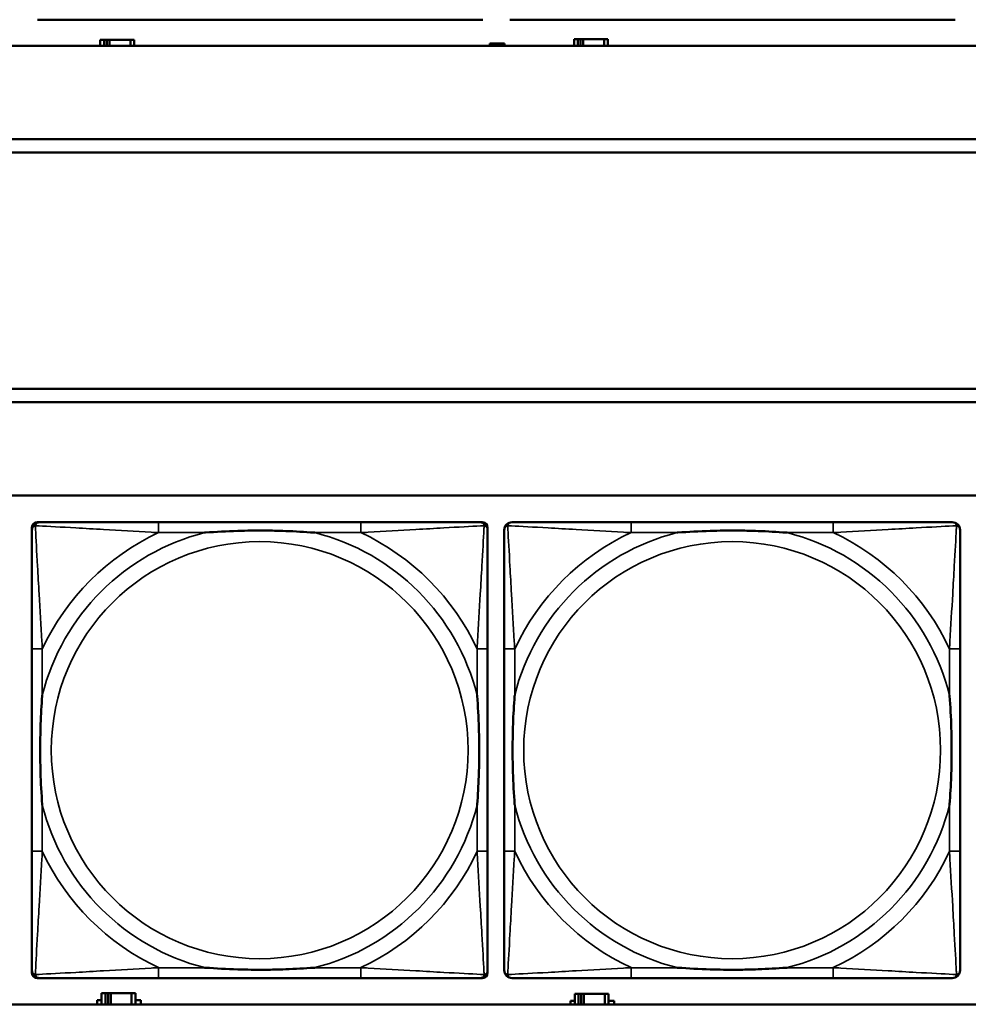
# Model space of a CAD drawing. Header units: inches. Extents: x 1.9 to 64.4, y 1.6 to 69.2.
# Tile 78 of 256: x 25.3 to 26.7, y 49.4 to 50.9. Entities that reach past the tile are written whole.
import ezdxf

# ---------------------------------------------------------------- set-up
doc = ezdxf.new("R2010")
doc.units = ezdxf.units.IN
doc.header["$MEASUREMENT"] = 0
doc.layers.add('Visible (ANSI)', color=7, linetype='Continuous', lineweight=50)
doc.layers.add('Visible Narrow (ANSI)', color=7, linetype='Continuous', lineweight=35)

msp = doc.modelspace()

# ---------------------------------------------------------------- linework, layer by layer
at = {"layer": 'Visible (ANSI)'}
for p, q in [((25.9643, 50.901), (25.2951, 50.901)), ((26.6743, 50.901), (26.0051, 50.901)), ((45.17, 50.8616), (22.395, 50.8616)), ((25.3954, 50.8706), (25.3896, 50.8706)), ((25.3896, 50.8706), (25.3896, 50.8616)), ((25.3954, 50.8706), (25.3994, 50.8706)), ((25.3954, 50.8616), (25.3954, 50.8706)), ((25.3994, 50.8616), (25.3994, 50.8706)), ((25.3994, 50.8706), (25.4035, 50.8706)), ((25.4035, 50.8706), (25.4035, 50.8616)), ((25.4035, 50.8706), (25.4347, 50.8706)), ((25.4347, 50.8706), (25.4347, 50.8616)), ((25.4406, 50.8706), (25.4347, 50.8706)), ((25.4406, 50.8616), (25.4406, 50.8706)), ((25.9751, 50.8616), (25.9751, 50.8651)), ((25.9751, 50.8651), (25.9971, 50.8651)), ((25.9971, 50.8651), (25.9971, 50.8616)), ((26.1074, 50.8716), (26.1016, 50.8716)), ((26.1016, 50.8716), (26.1016, 50.8616)), ((26.1074, 50.8716), (26.1114, 50.8716)), ((26.1074, 50.8616), (26.1074, 50.8716)), ((26.1114, 50.8616), (26.1114, 50.8716)), ((26.1114, 50.8716), (26.1155, 50.8716)), ((26.1155, 50.8716), (26.1155, 50.8616)), ((26.1155, 50.8716), (26.1467, 50.8716)), ((26.1467, 50.8716), (26.1467, 50.8616)), ((26.1526, 50.8716), (26.1467, 50.8716)), ((26.1526, 50.8616), (26.1526, 50.8716)), ((22.395, 50.7216), (33.1875, 50.7216)), ((33.1875, 50.7016), (22.395, 50.7016)), ((22.395, 50.3463), (33.41, 50.3463)), ((33.41, 50.3263), (22.395, 50.3263)), ((22.395, 50.1863), (45.17, 50.1863)), ((25.2866, 49.4689), (25.2866, 50.1381)), ((25.2945, 50.146), (25.2985, 50.146)), ((25.7811, 50.146), (25.4772, 50.146)), ((25.9599, 50.146), (25.9638, 50.146)), ((25.9717, 50.1381), (25.9717, 50.1342)), ((26.4911, 50.146), (26.1872, 50.146)), ((25.2866, 49.9555), (25.2866, 49.6515)), ((25.9717, 49.6515), (25.9717, 49.9555)), ((25.9966, 49.9555), (25.9966, 49.6515)), ((26.6817, 49.6515), (26.6817, 49.9555)), ((25.9717, 49.4728), (25.9717, 49.4689)), ((25.9638, 49.461), (25.2945, 49.461)), ((25.4772, 49.461), (25.7811, 49.461)), ((26.1872, 49.461), (26.4911, 49.461)), ((25.3851, 49.4216), (25.3851, 49.4281)), ((25.3851, 49.4281), (25.3916, 49.4281)), ((25.3974, 49.4386), (25.3916, 49.4386)), ((25.3916, 49.4386), (25.3916, 49.4216)), ((25.3974, 49.4386), (25.4014, 49.4386)), ((25.3974, 49.4216), (25.3974, 49.4386)), ((25.4014, 49.4216), (25.4014, 49.4386)), ((25.4014, 49.4386), (25.4055, 49.4386)), ((25.4055, 49.4386), (25.4055, 49.4216)), ((25.4055, 49.4386), (25.4367, 49.4386)), ((25.4367, 49.4386), (25.4367, 49.4216)), ((25.4426, 49.4386), (25.4367, 49.4386)), ((25.4426, 49.4216), (25.4426, 49.4386)), ((25.4426, 49.4281), (25.4507, 49.4281)), ((25.4507, 49.4281), (25.4507, 49.4216)), ((26.0961, 49.4216), (26.0961, 49.4271)), ((26.0961, 49.4271), (26.1026, 49.4271)), ((26.1084, 49.4376), (26.1026, 49.4376)), ((26.1026, 49.4376), (26.1026, 49.4216)), ((26.1084, 49.4376), (26.1124, 49.4376)), ((26.1084, 49.4216), (26.1084, 49.4376)), ((26.1124, 49.4216), (26.1124, 49.4376)), ((26.1124, 49.4376), (26.1165, 49.4376)), ((26.1165, 49.4376), (26.1165, 49.4216)), ((26.1165, 49.4376), (26.1477, 49.4376)), ((26.1477, 49.4376), (26.1477, 49.4216)), ((26.1536, 49.4376), (26.1477, 49.4376)), ((26.1536, 49.4216), (26.1536, 49.4376)), ((26.1536, 49.4271), (26.1617, 49.4271)), ((26.1617, 49.4271), (26.1617, 49.4216)), ((45.17, 49.4216), (22.395, 49.4216))]:
    msp.add_line(p, q, dxfattribs=at)
for centre, radius, start, end in [((25.2945, 50.1381), 0.00787, 90, 180), ((25.2985, 50.1342), 0.0118, 90, 180), ((25.9599, 50.1342), 0.0118, 0, 90), ((25.9638, 50.1381), 0.00787, 0, 90), ((26.0085, 50.1342), 0.0118, 90, 180), ((26.6699, 50.1342), 0.0118, 0, 90), ((25.2985, 49.4728), 0.0118, 180, 270), ((25.2945, 49.4689), 0.00787, 180, 270), ((25.9599, 49.4728), 0.0118, 270, 360), ((25.9638, 49.4689), 0.00787, 270, 0), ((26.0085, 49.4728), 0.0118, 180, 270), ((26.6699, 49.4728), 0.0118, 270, 360)]:
    msp.add_arc(centre, radius, start, end, dxfattribs=at)
for points, knots in [([(25.4772, 50.146), (25.4736, 50.146), (25.47, 50.146), (25.4664, 50.146), (25.4332, 50.146), (25.3995, 50.146), (25.3687, 50.146), (25.3417, 50.146), (25.3162, 50.146), (25.3027, 50.146), (25.3011, 50.146), (25.2997, 50.146), (25.2985, 50.146)], [0, 0, 0, 0, 0.0272471, 0.0272471, 0.0272471, 0.2790553, 0.2790553, 0.2790553, 0.4988354, 0.4988354, 0.4988354, 0.5252205, 0.5252205, 0.5252205, 0.5252205]), ([(25.9599, 50.146), (25.945, 50.146), (25.9034, 50.146), (25.8627, 50.146), (25.8362, 50.146), (25.8083, 50.146), (25.7811, 50.146)], [-0.5252205, -0.5252205, -0.5252205, -0.5252205, -0.20743, -0.20743, -0.20743, 0, 0, 0, 0]), ([(26.1872, 50.146), (26.1836, 50.146), (26.18, 50.146), (26.1764, 50.146), (26.1432, 50.146), (26.1095, 50.146), (26.0787, 50.146), (26.0517, 50.146), (26.0262, 50.146), (26.0127, 50.146), (26.0111, 50.146), (26.0097, 50.146), (26.0085, 50.146)], [0, 0, 0, 0, 0.0272471, 0.0272471, 0.0272471, 0.2790553, 0.2790553, 0.2790553, 0.4988354, 0.4988354, 0.4988354, 0.5252205, 0.5252205, 0.5252205, 0.5252205]), ([(26.6699, 50.146), (26.655, 50.146), (26.6134, 50.146), (26.5727, 50.146), (26.5462, 50.146), (26.5183, 50.146), (26.4911, 50.146)], [-0.5252205, -0.5252205, -0.5252205, -0.5252205, -0.20743, -0.20743, -0.20743, 0, 0, 0, 0]), ([(25.2866, 50.1342), (25.2866, 50.1193), (25.2866, 50.0777), (25.2866, 50.0371), (25.2866, 50.0105), (25.2866, 49.9827), (25.2866, 49.9555)], [-0.5252205, -0.5252205, -0.5252205, -0.5252205, -0.20743, -0.20743, -0.20743, 0, 0, 0, 0]), ([(25.5464, 50.1303), (25.5468, 50.1303), (25.5473, 50.1303), (25.5638, 50.1316), (25.5798, 50.1324), (25.6028, 50.1331), (25.6095, 50.1333), (25.6187, 50.1334), (25.6211, 50.1334), (25.6252, 50.1334), (25.6268, 50.1334), (25.63, 50.1334), (25.6315, 50.1334), (25.6351, 50.1334), (25.6371, 50.1334), (25.6433, 50.1334), (25.6474, 50.1333), (25.6571, 50.1331), (25.6627, 50.1329), (25.6825, 50.1322), (25.6966, 50.1314), (25.711, 50.1303), (25.7115, 50.1303), (25.7119, 50.1303)], [-0.416114, -0.416114, -0.416114, -0.416114, -0.4127691, -0.4127691, -0.2896446, -0.2896446, -0.2388934, -0.2388934, -0.2201881, -0.2201881, -0.2080204, -0.2080204, -0.196499, -0.196499, -0.1809939, -0.1809939, -0.149741, -0.149741, -0.1073162, -0.1073162, 0, 0, 0.0033356, 0.0033356, 0.0033356, 0.0033356]), ([(25.9717, 49.9555), (25.9717, 49.959), (25.9717, 49.9626), (25.9717, 49.9662), (25.9717, 49.9994), (25.9717, 50.0331), (25.9717, 50.064), (25.9717, 50.0909), (25.9717, 50.1165), (25.9717, 50.1299), (25.9717, 50.1315), (25.9717, 50.133), (25.9717, 50.1342)], [0, 0, 0, 0, 0.0272471, 0.0272471, 0.0272471, 0.2790553, 0.2790553, 0.2790553, 0.4988354, 0.4988354, 0.4988354, 0.5252205, 0.5252205, 0.5252205, 0.5252205]), ([(25.9966, 50.1342), (25.9966, 50.1193), (25.9966, 50.0777), (25.9966, 50.0371), (25.9966, 50.0105), (25.9966, 49.9827), (25.9966, 49.9555)], [-0.5252205, -0.5252205, -0.5252205, -0.5252205, -0.20743, -0.20743, -0.20743, 0, 0, 0, 0]), ([(26.2564, 50.1303), (26.2568, 50.1303), (26.2573, 50.1303), (26.2738, 50.1316), (26.2898, 50.1324), (26.3128, 50.1331), (26.3195, 50.1333), (26.3287, 50.1334), (26.3311, 50.1334), (26.3352, 50.1334), (26.3368, 50.1334), (26.34, 50.1334), (26.3415, 50.1334), (26.3451, 50.1334), (26.3471, 50.1334), (26.3533, 50.1334), (26.3574, 50.1333), (26.3671, 50.1331), (26.3727, 50.1329), (26.3925, 50.1322), (26.4066, 50.1314), (26.421, 50.1303), (26.4215, 50.1303), (26.4219, 50.1303)], [-0.416114, -0.416114, -0.416114, -0.416114, -0.4127691, -0.4127691, -0.2896446, -0.2896446, -0.2388934, -0.2388934, -0.2201881, -0.2201881, -0.2080204, -0.2080204, -0.196499, -0.196499, -0.1809939, -0.1809939, -0.149741, -0.149741, -0.1073162, -0.1073162, 0, 0, 0.0033356, 0.0033356, 0.0033356, 0.0033356]), ([(26.6817, 49.9555), (26.6817, 49.959), (26.6817, 49.9626), (26.6817, 49.9662), (26.6817, 49.9994), (26.6817, 50.0331), (26.6817, 50.064), (26.6817, 50.0909), (26.6817, 50.1165), (26.6817, 50.1299), (26.6817, 50.1315), (26.6817, 50.133), (26.6817, 50.1342)], [0, 0, 0, 0, 0.0272471, 0.0272471, 0.0272471, 0.2790553, 0.2790553, 0.2790553, 0.4988354, 0.4988354, 0.4988354, 0.5252205, 0.5252205, 0.5252205, 0.5252205]), ([(25.3024, 49.7208), (25.3024, 49.7212), (25.3023, 49.7216), (25.3011, 49.7381), (25.3002, 49.7542), (25.2995, 49.7771), (25.2994, 49.7838), (25.2993, 49.793), (25.2992, 49.7955), (25.2992, 49.7996), (25.2992, 49.8012), (25.2992, 49.8043), (25.2992, 49.8058), (25.2992, 49.8094), (25.2992, 49.8115), (25.2993, 49.8176), (25.2994, 49.8218), (25.2996, 49.8315), (25.2997, 49.8371), (25.3004, 49.8569), (25.3012, 49.8709), (25.3023, 49.8854), (25.3024, 49.8858), (25.3024, 49.8862)], [-0.416114, -0.416114, -0.416114, -0.416114, -0.4127691, -0.4127691, -0.2896446, -0.2896446, -0.2388934, -0.2388934, -0.2201881, -0.2201881, -0.2080204, -0.2080204, -0.196499, -0.196499, -0.1809939, -0.1809939, -0.149741, -0.149741, -0.1073162, -0.1073162, 0, 0, 0.0033356, 0.0033356, 0.0033356, 0.0033356]), ([(25.9559, 49.8862), (25.956, 49.8858), (25.956, 49.8854), (25.9572, 49.8689), (25.9581, 49.8528), (25.9588, 49.8299), (25.9589, 49.8232), (25.9591, 49.814), (25.9591, 49.8115), (25.9591, 49.8074), (25.9591, 49.8058), (25.9591, 49.8027), (25.9591, 49.8012), (25.9591, 49.7976), (25.9591, 49.7956), (25.959, 49.7894), (25.959, 49.7852), (25.9588, 49.7755), (25.9586, 49.7699), (25.9579, 49.7502), (25.9571, 49.7361), (25.956, 49.7216), (25.956, 49.7212), (25.9559, 49.7208)], [-0.416114, -0.416114, -0.416114, -0.416114, -0.4127691, -0.4127691, -0.2896446, -0.2896446, -0.2388934, -0.2388934, -0.2201881, -0.2201881, -0.2080204, -0.2080204, -0.196499, -0.196499, -0.1809939, -0.1809939, -0.149741, -0.149741, -0.1073162, -0.1073162, 0, 0, 0.0033356, 0.0033356, 0.0033356, 0.0033356]), ([(26.0124, 49.7208), (26.0124, 49.7212), (26.0123, 49.7216), (26.0111, 49.7381), (26.0102, 49.7542), (26.0095, 49.7771), (26.0094, 49.7838), (26.0093, 49.793), (26.0092, 49.7955), (26.0092, 49.7996), (26.0092, 49.8012), (26.0092, 49.8043), (26.0092, 49.8058), (26.0092, 49.8094), (26.0092, 49.8115), (26.0093, 49.8176), (26.0094, 49.8218), (26.0096, 49.8315), (26.0097, 49.8371), (26.0104, 49.8569), (26.0112, 49.8709), (26.0123, 49.8854), (26.0124, 49.8858), (26.0124, 49.8862)], [-0.416114, -0.416114, -0.416114, -0.416114, -0.4127691, -0.4127691, -0.2896446, -0.2896446, -0.2388934, -0.2388934, -0.2201881, -0.2201881, -0.2080204, -0.2080204, -0.196499, -0.196499, -0.1809939, -0.1809939, -0.149741, -0.149741, -0.1073162, -0.1073162, 0, 0, 0.0033356, 0.0033356, 0.0033356, 0.0033356]), ([(26.6659, 49.8862), (26.666, 49.8858), (26.666, 49.8854), (26.6672, 49.8689), (26.6681, 49.8528), (26.6688, 49.8299), (26.6689, 49.8232), (26.6691, 49.814), (26.6691, 49.8115), (26.6691, 49.8074), (26.6691, 49.8058), (26.6691, 49.8027), (26.6691, 49.8012), (26.6691, 49.7976), (26.6691, 49.7956), (26.669, 49.7894), (26.669, 49.7852), (26.6688, 49.7755), (26.6686, 49.7699), (26.6679, 49.7502), (26.6671, 49.7361), (26.666, 49.7216), (26.666, 49.7212), (26.6659, 49.7208)], [-0.416114, -0.416114, -0.416114, -0.416114, -0.4127691, -0.4127691, -0.2896446, -0.2896446, -0.2388934, -0.2388934, -0.2201881, -0.2201881, -0.2080204, -0.2080204, -0.196499, -0.196499, -0.1809939, -0.1809939, -0.149741, -0.149741, -0.1073162, -0.1073162, 0, 0, 0.0033356, 0.0033356, 0.0033356, 0.0033356]), ([(25.2866, 49.6515), (25.2866, 49.6243), (25.2866, 49.5965), (25.2866, 49.5699), (25.2866, 49.5293), (25.2866, 49.4877), (25.2866, 49.4728)], [3.9382945, 3.9382945, 3.9382945, 3.9382945, 4.1457245, 4.1457245, 4.1457245, 4.463515, 4.463515, 4.463515, 4.463515]), ([(25.9717, 49.4728), (25.9717, 49.4877), (25.9717, 49.5293), (25.9717, 49.5699), (25.9717, 49.5965), (25.9717, 49.6243), (25.9717, 49.6515)], [-0.5252205, -0.5252205, -0.5252205, -0.5252205, -0.20743, -0.20743, -0.20743, 0, 0, 0, 0]), ([(25.9966, 49.6515), (25.9966, 49.6243), (25.9966, 49.5965), (25.9966, 49.5699), (25.9966, 49.5293), (25.9966, 49.4877), (25.9966, 49.4728)], [3.9382945, 3.9382945, 3.9382945, 3.9382945, 4.1457245, 4.1457245, 4.1457245, 4.463515, 4.463515, 4.463515, 4.463515]), ([(26.6817, 49.4728), (26.6817, 49.4877), (26.6817, 49.5293), (26.6817, 49.5699), (26.6817, 49.5965), (26.6817, 49.6243), (26.6817, 49.6515)], [-0.5252205, -0.5252205, -0.5252205, -0.5252205, -0.20743, -0.20743, -0.20743, 0, 0, 0, 0]), ([(25.7119, 49.4767), (25.7115, 49.4767), (25.711, 49.4767), (25.6966, 49.4756), (25.6825, 49.4748), (25.6627, 49.4741), (25.6571, 49.4739), (25.6474, 49.4737), (25.6433, 49.4736), (25.6371, 49.4736), (25.6351, 49.4736), (25.6315, 49.4736), (25.63, 49.4736), (25.6268, 49.4736), (25.6252, 49.4736), (25.6211, 49.4736), (25.6187, 49.4736), (25.6095, 49.4737), (25.6028, 49.4739), (25.5798, 49.4746), (25.5638, 49.4754), (25.5473, 49.4767), (25.5468, 49.4767), (25.5464, 49.4767)], [-0.4149464, -0.4149464, -0.4149464, -0.4149464, -0.41162, -0.41162, -0.3046026, -0.3046026, -0.2622958, -0.2622958, -0.23113, -0.23113, -0.215668, -0.215668, -0.2041787, -0.2041787, -0.1920448, -0.1920448, -0.1733916, -0.1733916, -0.1227817, -0.1227817, 0, 0, 0.0033356, 0.0033356, 0.0033356, 0.0033356]), ([(26.4219, 49.4767), (26.4215, 49.4767), (26.421, 49.4767), (26.4066, 49.4756), (26.3925, 49.4748), (26.3727, 49.4741), (26.3671, 49.4739), (26.3574, 49.4737), (26.3533, 49.4736), (26.3471, 49.4736), (26.3451, 49.4736), (26.3415, 49.4736), (26.34, 49.4736), (26.3368, 49.4736), (26.3352, 49.4736), (26.3311, 49.4736), (26.3287, 49.4736), (26.3195, 49.4737), (26.3128, 49.4739), (26.2898, 49.4746), (26.2738, 49.4754), (26.2573, 49.4767), (26.2568, 49.4767), (26.2564, 49.4767)], [-0.4149464, -0.4149464, -0.4149464, -0.4149464, -0.41162, -0.41162, -0.3046026, -0.3046026, -0.2622958, -0.2622958, -0.23113, -0.23113, -0.215668, -0.215668, -0.2041787, -0.2041787, -0.1920448, -0.1920448, -0.1733916, -0.1733916, -0.1227817, -0.1227817, 0, 0, 0.0033356, 0.0033356, 0.0033356, 0.0033356]), ([(25.2985, 49.461), (25.3133, 49.461), (25.3549, 49.461), (25.3956, 49.461), (25.4221, 49.461), (25.45, 49.461), (25.4772, 49.461)], [-0.5252205, -0.5252205, -0.5252205, -0.5252205, -0.20743, -0.20743, -0.20743, 0, 0, 0, 0]), ([(25.7811, 49.461), (25.8083, 49.461), (25.8362, 49.461), (25.8627, 49.461), (25.9034, 49.461), (25.945, 49.461), (25.9599, 49.461)], [3.9382945, 3.9382945, 3.9382945, 3.9382945, 4.1457245, 4.1457245, 4.1457245, 4.463515, 4.463515, 4.463515, 4.463515]), ([(26.0085, 49.461), (26.0233, 49.461), (26.0649, 49.461), (26.1056, 49.461), (26.1321, 49.461), (26.16, 49.461), (26.1872, 49.461)], [-0.5252205, -0.5252205, -0.5252205, -0.5252205, -0.20743, -0.20743, -0.20743, 0, 0, 0, 0]), ([(26.4911, 49.461), (26.5183, 49.461), (26.5462, 49.461), (26.5727, 49.461), (26.6134, 49.461), (26.655, 49.461), (26.6699, 49.461)], [3.9382945, 3.9382945, 3.9382945, 3.9382945, 4.1457245, 4.1457245, 4.1457245, 4.463515, 4.463515, 4.463515, 4.463515])]:
    msp.add_open_spline(points, degree=3, knots=knots, dxfattribs=at)
at = {"layer": 'Visible Narrow (ANSI)'}
for p, q in [((25.4772, 50.146), (25.4772, 50.1303)), ((25.7811, 50.146), (25.7811, 50.1303)), ((26.1872, 50.146), (26.1872, 50.1303)), ((26.4911, 50.146), (26.4911, 50.1303)), ((25.4772, 50.1303), (25.5464, 50.1303)), ((25.7119, 50.1303), (25.7811, 50.1303)), ((26.1872, 50.1303), (26.2564, 50.1303)), ((26.4219, 50.1303), (26.4911, 50.1303)), ((25.3024, 49.9555), (25.2866, 49.9555)), ((25.3024, 49.8862), (25.3024, 49.9555)), ((25.9717, 49.9555), (25.9559, 49.9555)), ((25.9559, 49.9555), (25.9559, 49.8862)), ((26.0124, 49.9555), (25.9966, 49.9555)), ((26.0124, 49.8862), (26.0124, 49.9555)), ((26.6817, 49.9555), (26.6659, 49.9555)), ((26.6659, 49.9555), (26.6659, 49.8862)), ((25.3024, 49.6515), (25.3024, 49.7208)), ((25.9559, 49.7208), (25.9559, 49.6515)), ((26.0124, 49.6515), (26.0124, 49.7208)), ((26.6659, 49.7208), (26.6659, 49.6515)), ((25.3024, 49.6515), (25.2866, 49.6515)), ((25.9717, 49.6515), (25.9559, 49.6515)), ((26.0124, 49.6515), (25.9966, 49.6515)), ((26.6817, 49.6515), (26.6659, 49.6515)), ((25.4772, 49.4767), (25.4772, 49.461)), ((25.5464, 49.4767), (25.4772, 49.4767)), ((25.7811, 49.4767), (25.7119, 49.4767)), ((25.7811, 49.4767), (25.7811, 49.461)), ((26.1872, 49.4767), (26.1872, 49.461)), ((26.2564, 49.4767), (26.1872, 49.4767)), ((26.4911, 49.4767), (26.4219, 49.4767)), ((26.4911, 49.4767), (26.4911, 49.461))]:
    msp.add_line(p, q, dxfattribs=at)
for centre in [(25.6292, 49.8035), (26.3392, 49.8035)]:
    msp.add_circle(centre, 0.3133, dxfattribs=at)
for centre, radius, start, end in [((25.6292, 49.8035), 0.3371, 104.2103, 165.7897), ((25.6292, 49.8035), 0.3604, 114.9407, 155.0593), ((25.6292, 49.8035), 0.3371, 14.2103, 75.7897), ((25.6292, 49.8035), 0.3604, 24.9407, 65.0593), ((26.3392, 49.8035), 0.3371, 104.2103, 165.7897), ((26.3392, 49.8035), 0.3604, 114.9407, 155.0593), ((26.3392, 49.8035), 0.3371, 14.2103, 75.7897), ((26.3392, 49.8035), 0.3604, 24.9407, 65.0593), ((25.6292, 49.8035), 0.3371, 194.2103, 255.7897), ((25.6292, 49.8035), 0.3371, 284.2103, 345.7897), ((26.3392, 49.8035), 0.3371, 194.2103, 255.7897), ((26.3392, 49.8035), 0.3371, 284.2103, 345.7897), ((25.6292, 49.8035), 0.3604, 204.9407, 245.0593), ((25.6292, 49.8035), 0.3604, 294.9407, 335.0593), ((26.3392, 49.8035), 0.3604, 204.9407, 245.0593), ((26.3392, 49.8035), 0.3604, 294.9407, 335.0593)]:
    msp.add_arc(centre, radius, start, end, dxfattribs=at)
for points, knots in [([(25.2866, 50.1342), (25.2866, 50.1348), (25.2867, 50.1354), (25.287, 50.1364), (25.2871, 50.1368), (25.2875, 50.1375), (25.2876, 50.1377), (25.2879, 50.1381), (25.288, 50.1382), (25.2883, 50.1386), (25.2885, 50.1389), (25.2893, 50.1395), (25.2898, 50.1398), (25.2908, 50.1403), (25.2913, 50.1406), (25.2919, 50.1407)], [-0.02627331, -0.02627331, -0.02627331, -0.02627331, -0.02158775, -0.02158775, -0.01736415, -0.01736415, -0.0147244, -0.0147244, -0.01307456, -0.01307456, -0.00977487, -0.00977487, -0.00449537, -0.00449537, 0.00012419, 0.00012419, 0.00012419, 0.00012419]), ([(25.2919, 50.1407), (25.2921, 50.1413), (25.2923, 50.1419), (25.2929, 50.1429), (25.2932, 50.1434), (25.2938, 50.1441), (25.294, 50.1444), (25.2945, 50.1447), (25.2946, 50.1448), (25.295, 50.1451), (25.2952, 50.1452), (25.2959, 50.1455), (25.2963, 50.1457), (25.2973, 50.1459), (25.2978, 50.146), (25.2985, 50.146)], [-0.00012419, -0.00012419, -0.00012419, -0.00012419, 0.00449537, 0.00449537, 0.00977487, 0.00977487, 0.01307456, 0.01307456, 0.0147244, 0.0147244, 0.01736415, 0.01736415, 0.02158775, 0.02158775, 0.02627331, 0.02627331, 0.02627331, 0.02627331]), ([(25.3024, 49.9555), (25.3022, 49.9592), (25.302, 49.963), (25.3005, 49.9903), (25.299, 50.0145), (25.2968, 50.0524), (25.296, 50.0664), (25.294, 50.1016), (25.2929, 50.1218), (25.2921, 50.1372), (25.292, 50.139), (25.2919, 50.1407)], [0, 0, 0, 0, 0.0278591, 0.0278591, 0.201273, 0.201273, 0.3066357, 0.3066357, 0.475216, 0.475216, 0.5007189, 0.5007189, 0.5007189, 0.5007189]), ([(25.2919, 50.1407), (25.2936, 50.1406), (25.2955, 50.1405), (25.3109, 50.1397), (25.331, 50.1387), (25.3662, 50.1367), (25.3803, 50.1358), (25.4181, 50.1336), (25.4423, 50.1322), (25.4697, 50.1307), (25.4734, 50.1305), (25.4772, 50.1303)], [-0.5007189, -0.5007189, -0.5007189, -0.5007189, -0.475216, -0.475216, -0.3066357, -0.3066357, -0.201273, -0.201273, -0.0278591, -0.0278591, 0, 0, 0, 0]), ([(25.7811, 50.1303), (25.7849, 50.1305), (25.7886, 50.1307), (25.816, 50.1322), (25.8402, 50.1336), (25.878, 50.1358), (25.8921, 50.1367), (25.9273, 50.1387), (25.9474, 50.1397), (25.9629, 50.1405), (25.9647, 50.1406), (25.9664, 50.1407)], [0, 0, 0, 0, 0.0278591, 0.0278591, 0.201273, 0.201273, 0.3066357, 0.3066357, 0.475216, 0.475216, 0.5007189, 0.5007189, 0.5007189, 0.5007189]), ([(25.9664, 50.1407), (25.9663, 50.139), (25.9662, 50.1372), (25.9654, 50.1218), (25.9643, 50.1016), (25.9623, 50.0664), (25.9615, 50.0524), (25.9593, 50.0145), (25.9579, 49.9903), (25.9563, 49.963), (25.9561, 49.9592), (25.9559, 49.9555)], [-0.5007189, -0.5007189, -0.5007189, -0.5007189, -0.475216, -0.475216, -0.3066357, -0.3066357, -0.201273, -0.201273, -0.0278591, -0.0278591, 0, 0, 0, 0]), ([(25.9599, 50.146), (25.9605, 50.146), (25.961, 50.1459), (25.962, 50.1457), (25.9625, 50.1455), (25.9631, 50.1452), (25.9634, 50.1451), (25.9637, 50.1448), (25.9639, 50.1447), (25.9643, 50.1444), (25.9645, 50.1441), (25.9651, 50.1434), (25.9655, 50.1429), (25.966, 50.1419), (25.9662, 50.1413), (25.9664, 50.1407)], [-0.02627331, -0.02627331, -0.02627331, -0.02627331, -0.02158775, -0.02158775, -0.01736415, -0.01736415, -0.0147244, -0.0147244, -0.01307456, -0.01307456, -0.00977487, -0.00977487, -0.00449537, -0.00449537, 0.00012419, 0.00012419, 0.00012419, 0.00012419]), ([(25.9664, 50.1407), (25.967, 50.1406), (25.9675, 50.1403), (25.9686, 50.1398), (25.9691, 50.1395), (25.9698, 50.1389), (25.97, 50.1386), (25.9704, 50.1382), (25.9705, 50.1381), (25.9707, 50.1377), (25.9709, 50.1375), (25.9712, 50.1368), (25.9714, 50.1364), (25.9716, 50.1354), (25.9717, 50.1348), (25.9717, 50.1342)], [-0.00012419, -0.00012419, -0.00012419, -0.00012419, 0.00449537, 0.00449537, 0.00977487, 0.00977487, 0.01307456, 0.01307456, 0.0147244, 0.0147244, 0.01736415, 0.01736415, 0.02158775, 0.02158775, 0.02627331, 0.02627331, 0.02627331, 0.02627331]), ([(25.9966, 50.1342), (25.9966, 50.1348), (25.9967, 50.1354), (25.997, 50.1364), (25.9971, 50.1368), (25.9975, 50.1375), (25.9976, 50.1377), (25.9979, 50.1381), (25.998, 50.1382), (25.9983, 50.1386), (25.9985, 50.1389), (25.9993, 50.1395), (25.9998, 50.1398), (26.0008, 50.1403), (26.0013, 50.1406), (26.0019, 50.1407)], [-0.02627331, -0.02627331, -0.02627331, -0.02627331, -0.02158775, -0.02158775, -0.01736415, -0.01736415, -0.0147244, -0.0147244, -0.01307456, -0.01307456, -0.00977487, -0.00977487, -0.00449537, -0.00449537, 0.00012419, 0.00012419, 0.00012419, 0.00012419]), ([(26.0019, 50.1407), (26.0021, 50.1413), (26.0023, 50.1419), (26.0029, 50.1429), (26.0032, 50.1434), (26.0038, 50.1441), (26.004, 50.1444), (26.0045, 50.1447), (26.0046, 50.1448), (26.005, 50.1451), (26.0052, 50.1452), (26.0059, 50.1455), (26.0063, 50.1457), (26.0073, 50.1459), (26.0078, 50.146), (26.0085, 50.146)], [-0.00012419, -0.00012419, -0.00012419, -0.00012419, 0.00449537, 0.00449537, 0.00977487, 0.00977487, 0.01307456, 0.01307456, 0.0147244, 0.0147244, 0.01736415, 0.01736415, 0.02158775, 0.02158775, 0.02627331, 0.02627331, 0.02627331, 0.02627331]), ([(26.0124, 49.9555), (26.0122, 49.9592), (26.012, 49.963), (26.0105, 49.9903), (26.009, 50.0145), (26.0068, 50.0524), (26.006, 50.0664), (26.004, 50.1016), (26.0029, 50.1218), (26.0021, 50.1372), (26.002, 50.139), (26.0019, 50.1407)], [0, 0, 0, 0, 0.0278591, 0.0278591, 0.201273, 0.201273, 0.3066357, 0.3066357, 0.475216, 0.475216, 0.5007189, 0.5007189, 0.5007189, 0.5007189]), ([(26.0019, 50.1407), (26.0036, 50.1406), (26.0055, 50.1405), (26.0209, 50.1397), (26.041, 50.1387), (26.0762, 50.1367), (26.0903, 50.1358), (26.1281, 50.1336), (26.1523, 50.1322), (26.1797, 50.1307), (26.1834, 50.1305), (26.1872, 50.1303)], [-0.5007189, -0.5007189, -0.5007189, -0.5007189, -0.475216, -0.475216, -0.3066357, -0.3066357, -0.201273, -0.201273, -0.0278591, -0.0278591, 0, 0, 0, 0]), ([(26.4911, 50.1303), (26.4949, 50.1305), (26.4986, 50.1307), (26.526, 50.1322), (26.5502, 50.1336), (26.588, 50.1358), (26.6021, 50.1367), (26.6373, 50.1387), (26.6574, 50.1397), (26.6729, 50.1405), (26.6747, 50.1406), (26.6764, 50.1407)], [0, 0, 0, 0, 0.0278591, 0.0278591, 0.201273, 0.201273, 0.3066357, 0.3066357, 0.475216, 0.475216, 0.5007189, 0.5007189, 0.5007189, 0.5007189]), ([(26.6764, 50.1407), (26.6763, 50.139), (26.6762, 50.1372), (26.6754, 50.1218), (26.6743, 50.1016), (26.6723, 50.0664), (26.6715, 50.0524), (26.6693, 50.0145), (26.6679, 49.9903), (26.6663, 49.963), (26.6661, 49.9592), (26.6659, 49.9555)], [-0.5007189, -0.5007189, -0.5007189, -0.5007189, -0.475216, -0.475216, -0.3066357, -0.3066357, -0.201273, -0.201273, -0.0278591, -0.0278591, 0, 0, 0, 0]), ([(26.6699, 50.146), (26.6705, 50.146), (26.671, 50.1459), (26.672, 50.1457), (26.6725, 50.1455), (26.6731, 50.1452), (26.6734, 50.1451), (26.6737, 50.1448), (26.6739, 50.1447), (26.6743, 50.1444), (26.6745, 50.1441), (26.6751, 50.1434), (26.6755, 50.1429), (26.676, 50.1419), (26.6762, 50.1413), (26.6764, 50.1407)], [-0.02627331, -0.02627331, -0.02627331, -0.02627331, -0.02158775, -0.02158775, -0.01736415, -0.01736415, -0.0147244, -0.0147244, -0.01307456, -0.01307456, -0.00977487, -0.00977487, -0.00449537, -0.00449537, 0.00012419, 0.00012419, 0.00012419, 0.00012419]), ([(26.6764, 50.1407), (26.677, 50.1406), (26.6775, 50.1403), (26.6786, 50.1398), (26.6791, 50.1395), (26.6798, 50.1389), (26.68, 50.1386), (26.6804, 50.1382), (26.6805, 50.1381), (26.6807, 50.1377), (26.6809, 50.1375), (26.6812, 50.1368), (26.6814, 50.1364), (26.6816, 50.1354), (26.6817, 50.1348), (26.6817, 50.1342)], [-0.00012419, -0.00012419, -0.00012419, -0.00012419, 0.00449537, 0.00449537, 0.00977487, 0.00977487, 0.01307456, 0.01307456, 0.0147244, 0.0147244, 0.01736415, 0.01736415, 0.02158775, 0.02158775, 0.02627331, 0.02627331, 0.02627331, 0.02627331]), ([(25.2919, 49.4663), (25.292, 49.468), (25.2921, 49.4698), (25.2929, 49.4852), (25.294, 49.5054), (25.296, 49.5406), (25.2968, 49.5546), (25.299, 49.5925), (25.3005, 49.6167), (25.302, 49.644), (25.3022, 49.6478), (25.3024, 49.6515)], [-4.4390134, -4.4390134, -4.4390134, -4.4390134, -4.4135105, -4.4135105, -4.2449302, -4.2449302, -4.1395675, -4.1395675, -3.9661536, -3.9661536, -3.9382945, -3.9382945, -3.9382945, -3.9382945]), ([(25.9559, 49.6515), (25.9561, 49.6478), (25.9563, 49.644), (25.9579, 49.6167), (25.9593, 49.5925), (25.9615, 49.5546), (25.9623, 49.5406), (25.9643, 49.5054), (25.9654, 49.4852), (25.9662, 49.4698), (25.9663, 49.468), (25.9664, 49.4663)], [0, 0, 0, 0, 0.0278591, 0.0278591, 0.201273, 0.201273, 0.3066357, 0.3066357, 0.475216, 0.475216, 0.5007189, 0.5007189, 0.5007189, 0.5007189]), ([(26.0019, 49.4663), (26.002, 49.468), (26.0021, 49.4698), (26.0029, 49.4852), (26.004, 49.5054), (26.006, 49.5406), (26.0068, 49.5546), (26.009, 49.5925), (26.0105, 49.6167), (26.012, 49.644), (26.0122, 49.6478), (26.0124, 49.6515)], [-4.4390134, -4.4390134, -4.4390134, -4.4390134, -4.4135105, -4.4135105, -4.2449302, -4.2449302, -4.1395675, -4.1395675, -3.9661536, -3.9661536, -3.9382945, -3.9382945, -3.9382945, -3.9382945]), ([(26.6659, 49.6515), (26.6661, 49.6478), (26.6663, 49.644), (26.6679, 49.6167), (26.6693, 49.5925), (26.6715, 49.5546), (26.6723, 49.5406), (26.6743, 49.5054), (26.6754, 49.4852), (26.6762, 49.4698), (26.6763, 49.468), (26.6764, 49.4663)], [0, 0, 0, 0, 0.0278591, 0.0278591, 0.201273, 0.201273, 0.3066357, 0.3066357, 0.475216, 0.475216, 0.5007189, 0.5007189, 0.5007189, 0.5007189]), ([(25.2919, 49.4663), (25.2913, 49.4664), (25.2908, 49.4667), (25.2898, 49.4672), (25.2893, 49.4675), (25.2885, 49.4681), (25.2883, 49.4684), (25.288, 49.4688), (25.2879, 49.4689), (25.2876, 49.4693), (25.2875, 49.4695), (25.2871, 49.4702), (25.287, 49.4706), (25.2867, 49.4716), (25.2866, 49.4722), (25.2866, 49.4728)], [-0.00012419, -0.00012419, -0.00012419, -0.00012419, 0.00449537, 0.00449537, 0.00977487, 0.00977487, 0.01307456, 0.01307456, 0.0147244, 0.0147244, 0.01736415, 0.01736415, 0.02158775, 0.02158775, 0.02627331, 0.02627331, 0.02627331, 0.02627331]), ([(25.4772, 49.4767), (25.4734, 49.4765), (25.4697, 49.4763), (25.4423, 49.4748), (25.4181, 49.4734), (25.3803, 49.4712), (25.3662, 49.4703), (25.331, 49.4684), (25.3109, 49.4673), (25.2955, 49.4665), (25.2936, 49.4664), (25.2919, 49.4663)], [0, 0, 0, 0, 0.0278591, 0.0278591, 0.201273, 0.201273, 0.3066357, 0.3066357, 0.475216, 0.475216, 0.5007189, 0.5007189, 0.5007189, 0.5007189]), ([(25.9664, 49.4663), (25.9647, 49.4664), (25.9629, 49.4665), (25.9474, 49.4673), (25.9273, 49.4684), (25.8921, 49.4703), (25.878, 49.4712), (25.8402, 49.4734), (25.816, 49.4748), (25.7886, 49.4763), (25.7849, 49.4765), (25.7811, 49.4767)], [-4.4390134, -4.4390134, -4.4390134, -4.4390134, -4.4135105, -4.4135105, -4.2449302, -4.2449302, -4.1395675, -4.1395675, -3.9661536, -3.9661536, -3.9382945, -3.9382945, -3.9382945, -3.9382945]), ([(25.9717, 49.4728), (25.9717, 49.4722), (25.9716, 49.4716), (25.9714, 49.4706), (25.9712, 49.4702), (25.9709, 49.4695), (25.9707, 49.4693), (25.9705, 49.4689), (25.9704, 49.4688), (25.97, 49.4684), (25.9698, 49.4681), (25.9691, 49.4675), (25.9686, 49.4672), (25.9675, 49.4667), (25.967, 49.4664), (25.9664, 49.4663)], [-0.02627331, -0.02627331, -0.02627331, -0.02627331, -0.02158775, -0.02158775, -0.01736415, -0.01736415, -0.0147244, -0.0147244, -0.01307456, -0.01307456, -0.00977487, -0.00977487, -0.00449537, -0.00449537, 0.00012419, 0.00012419, 0.00012419, 0.00012419]), ([(26.0019, 49.4663), (26.0013, 49.4664), (26.0008, 49.4667), (25.9998, 49.4672), (25.9993, 49.4675), (25.9985, 49.4681), (25.9983, 49.4684), (25.998, 49.4688), (25.9979, 49.4689), (25.9976, 49.4693), (25.9975, 49.4695), (25.9971, 49.4702), (25.997, 49.4706), (25.9967, 49.4716), (25.9966, 49.4722), (25.9966, 49.4728)], [-0.00012419, -0.00012419, -0.00012419, -0.00012419, 0.00449537, 0.00449537, 0.00977487, 0.00977487, 0.01307456, 0.01307456, 0.0147244, 0.0147244, 0.01736415, 0.01736415, 0.02158775, 0.02158775, 0.02627331, 0.02627331, 0.02627331, 0.02627331]), ([(26.1872, 49.4767), (26.1834, 49.4765), (26.1797, 49.4763), (26.1523, 49.4748), (26.1281, 49.4734), (26.0903, 49.4712), (26.0762, 49.4703), (26.041, 49.4684), (26.0209, 49.4673), (26.0055, 49.4665), (26.0036, 49.4664), (26.0019, 49.4663)], [0, 0, 0, 0, 0.0278591, 0.0278591, 0.201273, 0.201273, 0.3066357, 0.3066357, 0.475216, 0.475216, 0.5007189, 0.5007189, 0.5007189, 0.5007189]), ([(26.6764, 49.4663), (26.6747, 49.4664), (26.6729, 49.4665), (26.6574, 49.4673), (26.6373, 49.4684), (26.6021, 49.4703), (26.588, 49.4712), (26.5502, 49.4734), (26.526, 49.4748), (26.4986, 49.4763), (26.4949, 49.4765), (26.4911, 49.4767)], [-4.4390134, -4.4390134, -4.4390134, -4.4390134, -4.4135105, -4.4135105, -4.2449302, -4.2449302, -4.1395675, -4.1395675, -3.9661536, -3.9661536, -3.9382945, -3.9382945, -3.9382945, -3.9382945]), ([(26.6817, 49.4728), (26.6817, 49.4722), (26.6816, 49.4716), (26.6814, 49.4706), (26.6812, 49.4702), (26.6809, 49.4695), (26.6807, 49.4693), (26.6805, 49.4689), (26.6804, 49.4688), (26.68, 49.4684), (26.6798, 49.4681), (26.6791, 49.4675), (26.6786, 49.4672), (26.6775, 49.4667), (26.677, 49.4664), (26.6764, 49.4663)], [-0.02627331, -0.02627331, -0.02627331, -0.02627331, -0.02158775, -0.02158775, -0.01736415, -0.01736415, -0.0147244, -0.0147244, -0.01307456, -0.01307456, -0.00977487, -0.00977487, -0.00449537, -0.00449537, 0.00012419, 0.00012419, 0.00012419, 0.00012419]), ([(25.2985, 49.461), (25.2978, 49.461), (25.2973, 49.4611), (25.2963, 49.4613), (25.2959, 49.4615), (25.2952, 49.4618), (25.295, 49.4619), (25.2946, 49.4622), (25.2945, 49.4623), (25.294, 49.4626), (25.2938, 49.4629), (25.2932, 49.4636), (25.2929, 49.4641), (25.2923, 49.4651), (25.2921, 49.4657), (25.2919, 49.4663)], [-0.02627331, -0.02627331, -0.02627331, -0.02627331, -0.02158775, -0.02158775, -0.01736415, -0.01736415, -0.0147244, -0.0147244, -0.01307456, -0.01307456, -0.00977487, -0.00977487, -0.00449537, -0.00449537, 0.00012419, 0.00012419, 0.00012419, 0.00012419]), ([(25.9664, 49.4663), (25.9662, 49.4657), (25.966, 49.4651), (25.9655, 49.4641), (25.9651, 49.4636), (25.9645, 49.4629), (25.9643, 49.4626), (25.9639, 49.4623), (25.9637, 49.4622), (25.9634, 49.4619), (25.9631, 49.4618), (25.9625, 49.4615), (25.962, 49.4613), (25.961, 49.4611), (25.9605, 49.461), (25.9599, 49.461)], [-0.00012419, -0.00012419, -0.00012419, -0.00012419, 0.00449537, 0.00449537, 0.00977487, 0.00977487, 0.01307456, 0.01307456, 0.0147244, 0.0147244, 0.01736415, 0.01736415, 0.02158775, 0.02158775, 0.02627331, 0.02627331, 0.02627331, 0.02627331]), ([(26.0085, 49.461), (26.0078, 49.461), (26.0073, 49.4611), (26.0063, 49.4613), (26.0059, 49.4615), (26.0052, 49.4618), (26.005, 49.4619), (26.0046, 49.4622), (26.0045, 49.4623), (26.004, 49.4626), (26.0038, 49.4629), (26.0032, 49.4636), (26.0029, 49.4641), (26.0023, 49.4651), (26.0021, 49.4657), (26.0019, 49.4663)], [-0.02627331, -0.02627331, -0.02627331, -0.02627331, -0.02158775, -0.02158775, -0.01736415, -0.01736415, -0.0147244, -0.0147244, -0.01307456, -0.01307456, -0.00977487, -0.00977487, -0.00449537, -0.00449537, 0.00012419, 0.00012419, 0.00012419, 0.00012419]), ([(26.6764, 49.4663), (26.6762, 49.4657), (26.676, 49.4651), (26.6755, 49.4641), (26.6751, 49.4636), (26.6745, 49.4629), (26.6743, 49.4626), (26.6739, 49.4623), (26.6737, 49.4622), (26.6734, 49.4619), (26.6731, 49.4618), (26.6725, 49.4615), (26.672, 49.4613), (26.671, 49.4611), (26.6705, 49.461), (26.6699, 49.461)], [-0.00012419, -0.00012419, -0.00012419, -0.00012419, 0.00449537, 0.00449537, 0.00977487, 0.00977487, 0.01307456, 0.01307456, 0.0147244, 0.0147244, 0.01736415, 0.01736415, 0.02158775, 0.02158775, 0.02627331, 0.02627331, 0.02627331, 0.02627331])]:
    msp.add_open_spline(points, degree=3, knots=knots, dxfattribs=at)

doc.saveas('drawing.dxf')
